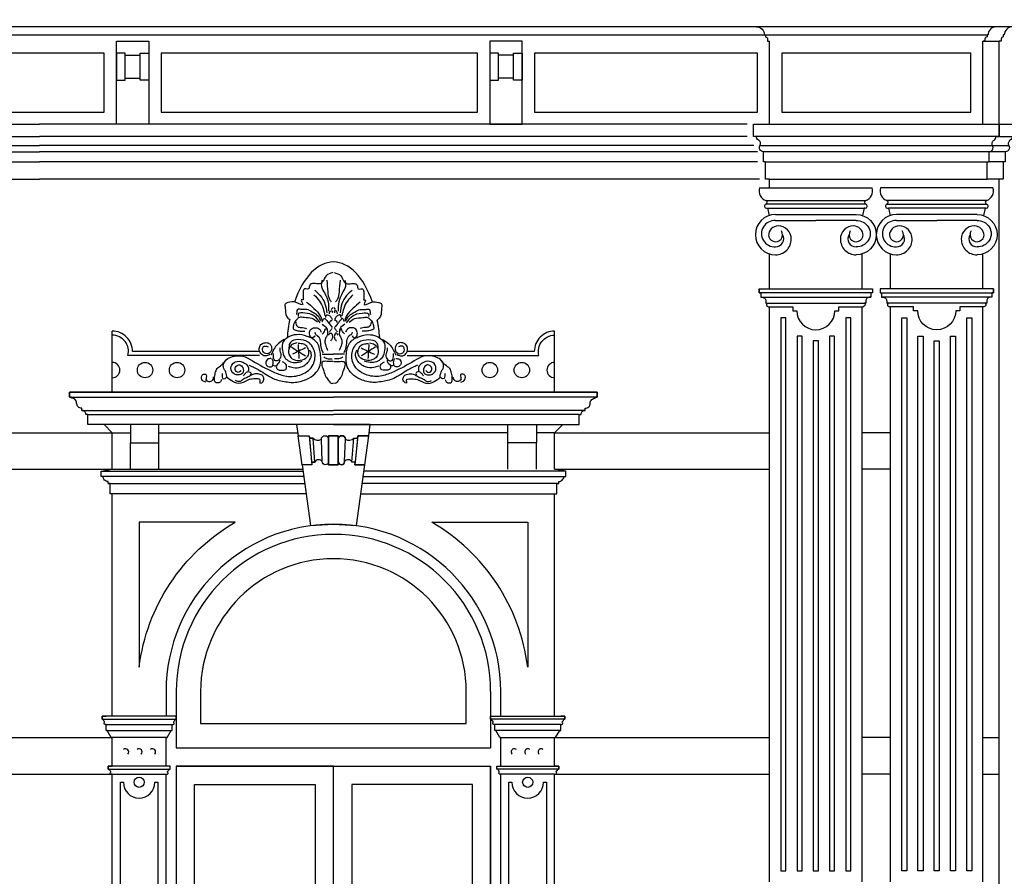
# Model space of a CAD drawing. Extents: x 0 to 286551, y -50 to 581131.
# Tile 119 of 207: x 158194 to 163039, y 557396 to 561610. Entities that reach past the tile are written whole.
import ezdxf

# ---------------------------------------------------------------- set-up
doc = ezdxf.new("R2010")
doc.units = 0
doc.header["$MEASUREMENT"] = 0
for name, color, linetype in [('0.09', 7, 'CONTINUOUS'), ('0.13', 5, 'CONTINUOUS'), ('0.18', 1, 'CONTINUOUS'), ('0.25', 2, 'CONTINUOUS')]:
    doc.layers.add(name, color=color, linetype=linetype)

msp = doc.modelspace()

# ---------------------------------------------------------------- linework, layer by layer
at = {"layer": '0.09'}
for points in [[(159374.5, 559958.2), (158726.6, 559958.2, 0.490314), (158649.1, 560058.2, 0.490314)], [(160100.8, 559958.2), (160748.7, 559958.2, -0.490314), (160826.1, 560058.2, -0.490314)]]:
    msp.add_lwpolyline(points, format="xyb", dxfattribs=at)
for centre in [(158810.7, 559886.3), (158968.1, 559886.3), (160507.1, 559886.3), (160664.5, 559886.3)]:
    msp.add_circle(centre, 37.9, dxfattribs=at)
for centre, start, end in [((158649.1, 559886.3), 270, 90), ((160826.1, 559886.3), 90, 270)]:
    msp.add_arc(centre, 37.9, start, end, dxfattribs=at)
for points, knots in [([(159734.6, 560366.1), (159722.1, 560362.6), (159696.4, 560355.5), (159690.9, 560323.9), (159670.7, 560307.8), (159652.4, 560312.5), (159634.4, 560313.4), (159616.7, 560306.5), (159621, 560281.7), (159604.1, 560285.3), (159591.3, 560287.1), (159586.9, 560266.3), (159589.6, 560251.1), (159588.1, 560238.7), (159590.6, 560229.3), (159571.2, 560236.3), (159601.9, 560194.2), (159544.6, 560226.5), (159523.8, 560222.1), (159495.7, 560211.9), (159503.8, 560183.1), (159498.6, 560154.1), (159516, 560139.8), (159522.3, 560134.7)], [0, 0, 0, 0, 36.059427, 73.904624, 83.500325, 110.371976, 123.807587, 139.280627, 159.312469, 172.74808, 180.425695, 195.038554, 221.899474, 229.574063, 235.329788, 243.007403, 264.88396, 298.404002, 338.710834, 354.184248, 373.370577, 414.071515, 437.12476, 437.12476, 437.12476, 437.12476]), ([(159740.6, 560366.1), (159753.1, 560362.6), (159778.8, 560355.5), (159784.4, 560323.9), (159804.6, 560307.8), (159822.9, 560312.5), (159840.8, 560313.4), (159858.6, 560306.5), (159854.2, 560281.7), (159871.2, 560285.3), (159883.9, 560287.1), (159888.3, 560266.3), (159885.7, 560251.1), (159887.1, 560238.7), (159884.6, 560229.3), (159904.1, 560236.3), (159873.4, 560194.2), (159930.7, 560226.5), (159951.5, 560222.1), (159979.5, 560211.9), (159971.6, 560182.9), (159975.6, 560154.3), (159959.6, 560137.8), (159953.6, 560131.6)], [0, 0, 0, 0, 36.059427, 73.904624, 83.500325, 110.371976, 123.807587, 139.280627, 159.312469, 172.74808, 180.425695, 195.038554, 221.899474, 229.574063, 235.329788, 243.007403, 264.88396, 298.404002, 338.710834, 354.184248, 373.370577, 414.071515, 439.05257, 439.05257, 439.05257, 439.05257]), ([(159681.7, 560328.5), (159679.7, 560321.2), (159674.3, 560301.3), (159689.3, 560272.4), (159708.8, 560240.1), (159714.4, 560206.8), (159713.9, 560184.3), (159713.8, 560177)], [0, 0, 0, 0, 22.157109, 60.320723, 90.750935, 136.564456, 158.384315, 158.384315, 158.384315, 158.384315]), ([(159704.8, 560328.5), (159706.6, 560309.5), (159709.4, 560278.4), (159712.4, 560240), (159723.3, 560226.1), (159726.6, 560221.9)], [0, 0, 0, 0, 57.98625, 94.74123, 110.410506, 110.410506, 110.410506, 110.410506]), ([(159770.4, 560328.5), (159768.7, 560309.5), (159765.8, 560278.4), (159762.9, 560240), (159751.9, 560226.1), (159748.6, 560221.9)], [0, 0, 0, 0, 57.98625, 94.74123, 110.410506, 110.410506, 110.410506, 110.410506]), ([(159793.6, 560328.5), (159795.5, 560321.2), (159800.9, 560301.3), (159786, 560272.4), (159766.4, 560240.1), (159760.8, 560206.8), (159761.3, 560184.3), (159761.5, 560177)], [0, 0, 0, 0, 22.157109, 60.320723, 90.750935, 136.564456, 158.384315, 158.384315, 158.384315, 158.384315]), ([(159641.9, 560256.6), (159651.5, 560246.8), (159670.4, 560227.3), (159688.1, 560191.3), (159693.3, 560166), (159695.8, 560153.9)], [0, 0, 0, 0, 40.939043, 81.122565, 118.168006, 118.168006, 118.168006, 118.168006]), ([(159645.7, 560279.7), (159655.1, 560271.1), (159675.8, 560252.2), (159698.9, 560213.9), (159702.8, 560183.3), (159704.8, 560168)], [0, 0, 0, 0, 38.125891, 84.14069, 129.954211, 129.954211, 129.954211, 129.954211]), ([(159829.5, 560279.7), (159820.1, 560271.1), (159799.4, 560252.2), (159776.4, 560213.9), (159772.4, 560183.3), (159770.4, 560168)], [0, 0, 0, 0, 38.125891, 84.14069, 129.954211, 129.954211, 129.954211, 129.954211]), ([(159833.4, 560256.6), (159823.8, 560246.8), (159804.8, 560227.3), (159787.2, 560191.3), (159781.9, 560166), (159779.4, 560153.9)], [0, 0, 0, 0, 40.939043, 81.122565, 118.168006, 118.168006, 118.168006, 118.168006]), ([(159605.9, 560220.7), (159618, 560210.6), (159642.1, 560190.5), (159671.1, 560162), (159679, 560139.6), (159681.7, 560132.1)], [0, 0, 0, 0, 47.344563, 94.686157, 118.284817, 118.284817, 118.284817, 118.284817]), ([(159869.3, 560220.7), (159857.3, 560210.6), (159833.1, 560190.5), (159804.2, 560162), (159796.2, 560139.6), (159793.6, 560132.1)], [0, 0, 0, 0, 47.344563, 94.686157, 118.284817, 118.284817, 118.284817, 118.284817]), ([(159677.8, 560127), (159672.6, 560136.8), (159662.1, 560156.4), (159633.6, 560170.6), (159607.1, 560188.8), (159583.5, 560181.9), (159559.1, 560189.8), (159557.1, 560171.4), (159556.3, 560163.1), (159555.9, 560159)], [0, 0, 0, 0, 32.39841, 64.801758, 94.665185, 121.629668, 139.605799, 153.006485, 165.905709, 165.905709, 165.905709, 165.905709]), ([(159672.7, 560118), (159663.2, 560131.9), (159644.4, 560159.7), (159606.3, 560165.4), (159561.9, 560171.8), (159564.2, 560154.9), (159564.8, 560150.1)], [0, 0, 0, 0, 47.341594, 94.079156, 126.409885, 139.245027, 139.245027, 139.245027, 139.245027]), ([(159699.7, 560144.9), (159700.2, 560150.8), (159700.9, 560158.4), (159713.1, 560157.6), (159724.1, 560150.9), (159729.2, 560141), (159731.8, 560135.9)], [0, 0, 0, 0, 13.824818, 17.676764, 33.764079, 50.501041, 50.501041, 50.501041, 50.501041]), ([(159717.6, 560162.9), (159718.1, 560167.9), (159718.8, 560176.2), (159734.4, 560179.4), (159732.6, 560171.8), (159731.8, 560168)], [0, 0, 0, 0, 13.824711, 22.904238, 31.888954, 31.888954, 31.888954, 31.888954]), ([(159757.6, 560162.9), (159757.2, 560167.9), (159756.4, 560176.2), (159740.9, 560179.4), (159742.6, 560171.8), (159743.5, 560168)], [0, 0, 0, 0, 13.824711, 22.904238, 31.888954, 31.888954, 31.888954, 31.888954]), ([(159775.6, 560144.9), (159775, 560150.8), (159774.3, 560158.4), (159762.1, 560157.6), (159751.1, 560150.9), (159746.1, 560141), (159743.5, 560135.9)], [0, 0, 0, 0, 13.824818, 17.676764, 33.764079, 50.501041, 50.501041, 50.501041, 50.501041]), ([(159797.4, 560127), (159802.6, 560136.8), (159813.1, 560156.4), (159841.7, 560170.6), (159868.2, 560188.8), (159891.8, 560181.9), (159916.2, 560189.8), (159918.2, 560171.4), (159919, 560163.1), (159919.4, 560159)], [0, 0, 0, 0, 32.39841, 64.801758, 94.665185, 121.629668, 139.605799, 153.006485, 165.905709, 165.905709, 165.905709, 165.905709]), ([(159802.5, 560118), (159812, 560131.9), (159830.8, 560159.7), (159868.9, 560165.4), (159913.3, 560171.8), (159911.1, 560154.9), (159910.4, 560150.1)], [0, 0, 0, 0, 47.341594, 94.079156, 126.409885, 139.245027, 139.245027, 139.245027, 139.245027]), ([(159659.9, 560121.8), (159651.2, 560129), (159632, 560145), (159599.1, 560143), (159571.5, 560148.4), (159553.8, 560134), (159542.5, 560116.9), (159539.6, 560100.8), (159538.3, 560087.1), (159555.1, 560080.3), (159573.8, 560077.6), (159589.1, 560078), (159596.9, 560078.2)], [0, 0, 0, 0, 32.403347, 72.537582, 95.65012, 111.321352, 137.313793, 155.691253, 160.825349, 176.496928, 198.66229, 221.774541, 221.774541, 221.774541, 221.774541]), ([(159552, 560121.8), (159553.6, 560112.9), (159556.5, 560097), (159582.9, 560096.6), (159597.3, 560093.1), (159605.9, 560091)], [0, 0, 0, 0, 23.59855, 41.982431, 69.431335, 69.431335, 69.431335, 69.431335]), ([(159681.7, 560112.8), (159691.1, 560106.5), (159706, 560096.6), (159707.9, 560079.4), (159708.7, 560073)], [0, 0, 0, 0, 31.784939, 50.162399, 50.162399, 50.162399, 50.162399]), ([(159683, 560123.1), (159687, 560132.9), (159692, 560145.2), (159705.2, 560129.3), (159716.4, 560115.9), (159727, 560102.2), (159731.8, 560096.1)], [0, 0, 0, 0, 21.054405, 26.500805, 54.771954, 77.627722, 77.627722, 77.627722, 77.627722]), ([(159717.6, 560118), (159719.8, 560123.9), (159722.7, 560131.7), (159730, 560131), (159731.8, 560130.8)], [0, 0, 0, 0, 15.669276, 20.805396, 20.805396, 20.805396, 20.805396]), ([(159792.3, 560123.1), (159788.3, 560132.9), (159783.3, 560145.2), (159770, 560129.3), (159758.8, 560115.9), (159748.2, 560102.2), (159743.5, 560096.1)], [0, 0, 0, 0, 21.054405, 26.500805, 54.771954, 77.627722, 77.627722, 77.627722, 77.627722]), ([(159757.6, 560118), (159755.4, 560123.9), (159752.6, 560131.7), (159745.3, 560131), (159743.5, 560130.8)], [0, 0, 0, 0, 15.669276, 20.805396, 20.805396, 20.805396, 20.805396]), ([(159793.6, 560112.8), (159784.1, 560106.5), (159769.2, 560096.6), (159767.3, 560079.4), (159766.6, 560073)], [0, 0, 0, 0, 31.784939, 50.162399, 50.162399, 50.162399, 50.162399]), ([(159815.4, 560121.8), (159824, 560129), (159843.3, 560145), (159876.2, 560143), (159903.7, 560148.4), (159921.4, 560134), (159932.8, 560116.9), (159935.7, 560100.8), (159937, 560087.1), (159920.2, 560080.3), (159901.5, 560077.6), (159886.1, 560078), (159878.3, 560078.2)], [0, 0, 0, 0, 32.403347, 72.537582, 95.65012, 111.321352, 137.313793, 155.691253, 160.825349, 176.496928, 198.66229, 221.774541, 221.774541, 221.774541, 221.774541]), ([(159923.2, 560121.8), (159921.6, 560112.9), (159918.7, 560097), (159892.3, 560096.6), (159877.9, 560093.1), (159869.3, 560091)], [0, 0, 0, 0, 23.59855, 41.982431, 69.431335, 69.431335, 69.431335, 69.431335]), ([(159323.6, 559910.4), (159340.2, 559902.8), (159380.9, 559884.1), (159434, 559842.4), (159492.5, 559830.2), (159545, 559822.9), (159605.8, 559835.4), (159675.6, 559883.7), (159677.3, 559963), (159662.3, 560027.8), (159608.8, 560055.2), (159559.3, 560064.2), (159513.7, 560052.1), (159481.7, 560021.3), (159486.4, 559981.8), (159494.6, 559939.3), (159542.3, 559917.5), (159572.1, 559926.5), (159584.3, 559930.2)], [0, 0, 0, 0, 54.631718, 134.441696, 198.222036, 230.987026, 292.59813, 382.717753, 456.442435, 516.767863, 570.043507, 624.181093, 665.415236, 709.080597, 741.646627, 779.532665, 834.164383, 872.045697, 872.045697, 872.045697, 872.045697]), ([(159645.7, 560055.1), (159643.7, 560051.4), (159640, 560044.8), (159623.9, 560045), (159618.4, 560064.1), (159622.2, 560085.4), (159645.1, 560098.8), (159669.1, 560090.8), (159675.3, 560078.2), (159677.8, 560073)], [0, 0, 0, 0, 11.835519, 20.823584, 40.915474, 59.292994, 84.615383, 108.976935, 125.713742, 125.713742, 125.713742, 125.713742]), ([(159645.7, 560073), (159646.7, 560068.1), (159648.4, 560059.5), (159667.4, 560053.7), (159674.5, 560025), (159674.6, 559995.9), (159683.4, 559977.6), (159686.8, 559970.4)], [0, 0, 0, 0, 13.824711, 24.175916, 54.03193, 90.335565, 113.934115, 113.934115, 113.934115, 113.934115]), ([(159683, 560064.1), (159687.8, 560069.1), (159694.8, 560076.3), (159701.5, 560101.6), (159713.8, 560062.4), (159700.1, 560047.4), (159693.8, 560026.8), (159699.4, 560005.2), (159705.5, 559990.8), (159708.7, 559983.2)], [0, 0, 0, 0, 22.085444, 31.861057, 60.2741, 79.825148, 98.514002, 120.671253, 145.46136, 145.46136, 145.46136, 145.46136]), ([(159713.8, 560058.9), (159718.4, 560064.2), (159725.7, 560072.7), (159734.1, 560056.9), (159733.6, 560042), (159726.3, 560032.6), (159722.8, 560028.1)], [0, 0, 0, 0, 15.671579, 24.928406, 42.897645, 59.634606, 59.634606, 59.634606, 59.634606]), ([(159717.6, 560073), (159720.4, 560077.5), (159724.4, 560084.1), (159730, 560089.3), (159731.8, 560091)], [0, 0, 0, 0, 15.669276, 22.931415, 22.931415, 22.931415, 22.931415]), ([(159761.5, 560058.9), (159756.9, 560064.2), (159749.5, 560072.7), (159741.1, 560056.9), (159741.6, 560042), (159748.9, 560032.6), (159752.5, 560028.1)], [0, 0, 0, 0, 15.671579, 24.928406, 42.897645, 59.634606, 59.634606, 59.634606, 59.634606]), ([(159757.6, 560073), (159754.8, 560077.5), (159750.8, 560084.1), (159745.2, 560089.3), (159743.5, 560091)], [0, 0, 0, 0, 15.669276, 22.931415, 22.931415, 22.931415, 22.931415]), ([(159792.3, 560064.1), (159787.5, 560069.1), (159780.5, 560076.3), (159773.8, 560101.6), (159761.4, 560062.4), (159775.1, 560047.4), (159781.4, 560026.8), (159775.8, 560005.2), (159769.8, 559990.8), (159766.6, 559983.2)], [0, 0, 0, 0, 22.085444, 31.861057, 60.2741, 79.825148, 98.514002, 120.671253, 145.46136, 145.46136, 145.46136, 145.46136]), ([(159829.5, 560073), (159828.5, 560068.1), (159826.8, 560059.5), (159807.8, 560053.7), (159800.7, 560025), (159800.6, 559995.9), (159791.9, 559977.6), (159788.4, 559970.4)], [0, 0, 0, 0, 13.824711, 24.175916, 54.03193, 90.335565, 113.934115, 113.934115, 113.934115, 113.934115]), ([(159829.5, 560055.1), (159831.6, 560051.4), (159835.3, 560044.8), (159851.3, 560045), (159856.8, 560064.1), (159853.1, 560085.4), (159830.2, 560098.8), (159806.1, 560090.8), (159799.9, 560078.2), (159797.4, 560073)], [0, 0, 0, 0, 11.835519, 20.823584, 40.915474, 59.292994, 84.615383, 108.976935, 125.713742, 125.713742, 125.713742, 125.713742]), ([(160151.6, 559910.4), (160135.1, 559902.8), (160094.3, 559884.1), (160041.2, 559842.4), (159982.7, 559830.2), (159930.3, 559822.9), (159869.4, 559835.4), (159799.6, 559883.7), (159797.9, 559963), (159812.9, 560027.8), (159866.5, 560055.2), (159915.9, 560064.2), (159961.5, 560052.1), (159993.5, 560021.3), (159988.9, 559981.8), (159980.6, 559939.3), (159932.9, 559917.5), (159903.2, 559926.5), (159891, 559930.2)], [0, 0, 0, 0, 54.631718, 134.441696, 198.222036, 230.987026, 292.59813, 382.717753, 456.442435, 516.767863, 570.043507, 624.181093, 665.415236, 709.080597, 741.646627, 779.532665, 834.164383, 872.045697, 872.045697, 872.045697, 872.045697]), ([(159189.8, 559869.7), (159189.8, 559866), (159189.7, 559858.1), (159190.4, 559842.9), (159207.1, 559843.7), (159215.8, 559856.7), (159208.9, 559869.2), (159207.1, 559882.8), (159194, 559895.7), (159196, 559922.4), (159217.1, 559946.4), (159252.1, 559956.5), (159296.6, 559958.3), (159357.6, 559919.8), (159423.7, 559884.1), (159501.4, 559852.7), (159573.8, 559854.8), (159639.7, 559897.5), (159654.5, 559970.4), (159620.8, 560030.2), (159568.9, 560038.6), (159527.5, 560032.4), (159518.3, 560007.4), (159518.9, 559996.1), (159519.1, 559991.8)], [0, 0, 0, 0, 11.630683, 24.892103, 36.527285, 50.726133, 63.987553, 76.130656, 91.297074, 115.721548, 147.15093, 181.743463, 222.466745, 276.588468, 391.083915, 451.427903, 524.812861, 600.6821, 667.059594, 729.69958, 781.065267, 818.96335, 840.347362, 853.141152, 853.141152, 853.141152, 853.141152]), ([(159424.9, 559962.8), (159417.2, 559959), (159401.8, 559951.5), (159377.6, 559966.1), (159369.6, 559990.2), (159378, 560013), (159397.2, 560020.8), (159416.9, 560022.7), (159432.9, 560007), (159435.9, 559986.9), (159424.7, 559966), (159394.9, 559964.5), (159385.1, 559989.3), (159395.1, 560005.5), (159408.1, 560004.3), (159414.1, 560001.3), (159416.7, 560000)], [0, 0, 0, 0, 24.294485, 48.250506, 73.997236, 95.381357, 113.591873, 133.371654, 150.665849, 175.338488, 188.903497, 218.014841, 240.478661, 254.677509, 266.312691, 275.173194, 275.173194, 275.173194, 275.173194]), ([(159494.7, 560036), (159485, 560029.9), (159467.9, 560019.1), (159446.6, 559995.6), (159438.2, 559974.1), (159431.1, 559962), (159429.5, 559959.3)], [0, 0, 0, 0, 34.21591, 60.589111, 93.364769, 102.742658, 102.742658, 102.742658, 102.742658]), ([(159559.8, 560019.8), (159551.2, 560018.4), (159533.5, 560015.7), (159514.1, 559989.9), (159517.5, 559953), (159547.6, 559932.4), (159580.1, 559933.9), (159608.3, 559944.5), (159619, 559970.8), (159614.5, 559993.7), (159599.1, 560014.9), (159578.1, 560016.4), (159567.2, 560016.3), (159564.5, 560016.3)], [0, 0, 0, 0, 25.411084, 51.937047, 88.160776, 123.99939, 148.433186, 184.854475, 206.238416, 227.462763, 253.080897, 277.953929, 286.098528, 286.098528, 286.098528, 286.098528]), ([(160285.4, 559869.7), (160285.5, 559866), (160285.5, 559858.1), (160284.8, 559842.9), (160268.1, 559843.7), (160259.4, 559856.7), (160266.3, 559869.2), (160268.1, 559882.8), (160281.3, 559895.7), (160279.3, 559922.4), (160258.2, 559946.4), (160223.1, 559956.5), (160178.7, 559958.3), (160117.7, 559919.8), (160051.5, 559884.1), (159973.9, 559852.7), (159901.5, 559854.8), (159835.6, 559897.5), (159820.7, 559970.4), (159854.5, 560030.2), (159906.3, 560038.6), (159947.8, 560032.4), (159957, 560007.4), (159956.4, 559996.1), (159956.1, 559991.8)], [0, 0, 0, 0, 11.630683, 24.892103, 36.527285, 50.726133, 63.987553, 76.130656, 91.297074, 115.721548, 147.15093, 181.743463, 222.466745, 276.588468, 391.083915, 451.427903, 524.812861, 600.6821, 667.059594, 729.69958, 781.065267, 818.96335, 840.347362, 853.141152, 853.141152, 853.141152, 853.141152]), ([(159915.4, 560019.8), (159924, 560018.4), (159941.7, 560015.7), (159961.1, 559989.9), (159957.7, 559953), (159927.6, 559932.4), (159895.2, 559933.9), (159866.9, 559944.5), (159856.3, 559970.8), (159860.7, 559993.7), (159876.2, 560014.9), (159897.1, 560016.4), (159908.1, 560016.3), (159910.8, 560016.3)], [0, 0, 0, 0, 25.411084, 51.937047, 88.160776, 123.99939, 148.433186, 184.854475, 206.238416, 227.462763, 253.080897, 277.953929, 286.098528, 286.098528, 286.098528, 286.098528]), ([(159980.6, 560036), (159990.2, 560029.9), (160007.3, 560019.1), (160028.7, 559995.6), (160037, 559974.1), (160044.1, 559962), (160045.7, 559959.3)], [0, 0, 0, 0, 34.21591, 60.589111, 93.364769, 102.742658, 102.742658, 102.742658, 102.742658]), ([(160050.4, 559962.8), (160058.1, 559959), (160073.4, 559951.5), (160097.7, 559966.1), (160105.6, 559990.2), (160097.2, 560013), (160078.1, 560020.8), (160058.4, 560022.7), (160042.3, 560007), (160039.3, 559986.9), (160050.6, 559966), (160080.3, 559964.5), (160090.1, 559989.3), (160080.1, 560005.5), (160067.2, 560004.3), (160061.1, 560001.3), (160058.5, 560000)], [0, 0, 0, 0, 24.294485, 48.250506, 73.997236, 95.381357, 113.591873, 133.371654, 150.665849, 175.338488, 188.903497, 218.014841, 240.478661, 254.677509, 266.312691, 275.173194, 275.173194, 275.173194, 275.173194]), ([(159473.7, 559995.3), (159473.2, 559990.2), (159472.1, 559980.4), (159481.4, 559964.6), (159478.7, 559945.5), (159467, 559934), (159454.2, 559928.7), (159444.1, 559938.7), (159441.7, 559952.1), (159442.1, 559962), (159442.3, 559967.4)], [0, 0, 0, 0, 15.119811, 28.733808, 53.406406, 64.92266, 78.18835, 88.913705, 102.175125, 118.458043, 118.458043, 118.458043, 118.458043]), ([(159514.5, 559905.8), (159522.5, 559903), (159543.5, 559895.7), (159584.8, 559899.3), (159620.1, 559926.5), (159632.9, 559963), (159624.4, 559978.4), (159621.5, 559983.7)], [0, 0, 0, 0, 25.411084, 66.283581, 118.427063, 151.996108, 169.712488, 169.712488, 169.712488, 169.712488]), ([(159960.8, 559905.8), (159952.7, 559903), (159931.8, 559895.7), (159890.4, 559899.3), (159855.2, 559926.5), (159842.4, 559963), (159850.8, 559978.4), (159853.7, 559983.7)], [0, 0, 0, 0, 25.411084, 66.283581, 118.427063, 151.996108, 169.712488, 169.712488, 169.712488, 169.712488]), ([(160001.5, 559995.3), (160002.1, 559990.2), (160003.1, 559980.4), (159993.8, 559964.6), (159996.6, 559945.5), (160008.2, 559934), (160021, 559928.7), (160031.1, 559938.7), (160033.5, 559952.1), (160033.1, 559962), (160032.9, 559967.4)], [0, 0, 0, 0, 15.119811, 28.733808, 53.406406, 64.92266, 78.18835, 88.913705, 102.175125, 118.458043, 118.458043, 118.458043, 118.458043]), ([(159187.3, 559839.4), (159185.5, 559834.6), (159180.9, 559822.1), (159153, 559821.3), (159152.1, 559848.3), (159155.4, 559869.5), (159163.7, 559896.9), (159189.1, 559909.7), (159199.9, 559925.3), (159205.3, 559933.1)], [0, 0, 0, 0, 14.969812, 38.082062, 55.206735, 83.705528, 107.304078, 135.577229, 163.848195, 163.848195, 163.848195, 163.848195]), ([(159282.4, 559884.4), (159279.7, 559880.5), (159272.9, 559870.5), (159249.5, 559883), (159255.4, 559908.5), (159278.6, 559914.8), (159295.2, 559897.6), (159297, 559868.7), (159264.7, 559858.3), (159232.1, 559874.1), (159232.1, 559914.7), (159266, 559934.9), (159297.3, 559924.2), (159322, 559904.8), (159319.5, 559888.2), (159318.3, 559880.5)], [0, 0, 0, 0, 12.708676, 32.805104, 54.962354, 73.657226, 92.742341, 119.696296, 143.301362, 179.479579, 211.567437, 243.970892, 281.029101, 306.446317, 328.266176, 328.266176, 328.266176, 328.266176]), ([(159429.5, 559943), (159423.6, 559942.8), (159409.8, 559942.2), (159400.1, 559916.9), (159417.8, 559899.6), (159439.8, 559902.6), (159441.1, 559918.2), (159442.5, 559931.4), (159437.2, 559938.9), (159434.2, 559943)], [0, 0, 0, 0, 16.65869, 39.122615, 62.154782, 78.813473, 92.074892, 103.705576, 118.280135, 118.280135, 118.280135, 118.280135]), ([(159441.2, 559910.4), (159443.8, 559909), (159448.9, 559906.1), (159454.7, 559906.7), (159457.4, 559906.9)], [0, 0, 0, 0, 8.860502, 17.005388, 17.005388, 17.005388, 17.005388]), ([(159473.7, 559934.8), (159472.2, 559928.9), (159469.7, 559919), (159455.7, 559910.7), (159455.8, 559893.2), (159469.4, 559884.5), (159484.5, 559887), (159502.3, 559884.1), (159507, 559899), (159508.3, 559910.4), (159498.3, 559920.1), (159490.9, 559924.3), (159486.5, 559926.7)], [0, 0, 0, 0, 17.71638, 29.23243, 45.515348, 59.716137, 71.351319, 92.583501, 101.441602, 114.235392, 124.960206, 140.128906, 140.128906, 140.128906, 140.128906]), ([(159735.6, 559929.3), (159726, 559929.1), (159709.6, 559928.9), (159677.1, 559930.4), (159682.3, 559900.4), (159692.2, 559879.9), (159696.3, 559853.3), (159713.8, 559838.2), (159722.5, 559819.9), (159732.4, 559821.1), (159735.6, 559821.5)], [0, 0, 0, 0, 30.81643, 52.981825, 76.08516, 99.225182, 127.638226, 150.493994, 169.578245, 178.566311, 178.566311, 178.566311, 178.566311]), ([(159690.7, 559951.1), (159695.3, 559948.1), (159707.5, 559940.1), (159722.4, 559941.3), (159731.8, 559942.1)], [0, 0, 0, 0, 16.087222, 43.082235, 43.082235, 43.082235, 43.082235]), ([(159739.6, 559929.3), (159749.2, 559929.1), (159765.7, 559928.9), (159798.1, 559930.4), (159792.9, 559900.4), (159783.1, 559879.9), (159778.9, 559853.3), (159761.4, 559838.2), (159752.7, 559819.9), (159742.8, 559821.1), (159739.6, 559821.5)], [0, 0, 0, 0, 30.81643, 52.981825, 76.08516, 99.225182, 127.638226, 150.493994, 169.578245, 178.566311, 178.566311, 178.566311, 178.566311]), ([(159784.6, 559951.1), (159780, 559948.1), (159767.7, 559940.1), (159752.8, 559941.3), (159743.5, 559942.1)], [0, 0, 0, 0, 16.087222, 43.082235, 43.082235, 43.082235, 43.082235]), ([(160001.5, 559934.8), (160003, 559928.9), (160005.6, 559919), (160019.6, 559910.7), (160019.4, 559893.2), (160005.8, 559884.5), (159990.7, 559887), (159973, 559884.1), (159968.2, 559899), (159966.9, 559910.4), (159976.9, 559920.1), (159984.4, 559924.3), (159988.7, 559926.7)], [0, 0, 0, 0, 17.71638, 29.23243, 45.515348, 59.716137, 71.351319, 92.583501, 101.441602, 114.235392, 124.960206, 140.128906, 140.128906, 140.128906, 140.128906]), ([(160034.1, 559910.4), (160031.4, 559909), (160026.3, 559906.1), (160020.6, 559906.7), (160017.8, 559906.9)], [0, 0, 0, 0, 8.860502, 17.005388, 17.005388, 17.005388, 17.005388]), ([(160045.7, 559943), (160051.6, 559942.8), (160065.5, 559942.2), (160075.1, 559916.9), (160057.4, 559899.6), (160035.4, 559902.6), (160034.2, 559918.2), (160032.7, 559931.4), (160038.1, 559938.9), (160041.1, 559943)], [0, 0, 0, 0, 16.65869, 39.122615, 62.154782, 78.813473, 92.074892, 103.705576, 118.280135, 118.280135, 118.280135, 118.280135]), ([(160192.9, 559884.4), (160195.5, 559880.5), (160202.3, 559870.5), (160225.7, 559883), (160219.8, 559908.5), (160196.7, 559914.8), (160180, 559897.6), (160178.3, 559868.7), (160210.6, 559858.3), (160243.2, 559874.1), (160243.2, 559914.7), (160209.3, 559934.9), (160177.9, 559924.2), (160153.3, 559904.8), (160155.8, 559888.2), (160156.9, 559880.5)], [0, 0, 0, 0, 12.708676, 32.805104, 54.962354, 73.657226, 92.742341, 119.696296, 143.301362, 179.479579, 211.567437, 243.970892, 281.029101, 306.446317, 328.266176, 328.266176, 328.266176, 328.266176]), ([(160287.9, 559839.4), (160289.7, 559834.6), (160294.3, 559822.1), (160322.2, 559821.3), (160323.1, 559848.3), (160319.8, 559869.5), (160311.6, 559896.9), (160286.1, 559909.7), (160275.3, 559925.3), (160269.9, 559933.1)], [0, 0, 0, 0, 14.969812, 38.082062, 55.206735, 83.705528, 107.304078, 135.577229, 163.848195, 163.848195, 163.848195, 163.848195]), ([(159111.6, 559826.6), (159104.8, 559828.6), (159090.6, 559832.8), (159085, 559856.9), (159100.1, 559868.8), (159114.8, 559863.1), (159111.6, 559850.9), (159110.2, 559841.1), (159113.9, 559837.2), (159115.4, 559835.6)], [0, 0, 0, 0, 20.096598, 42.253849, 57.925192, 67.703626, 80.538769, 89.523485, 95.94193, 95.94193, 95.94193, 95.94193]), ([(159381.2, 559821.5), (159386.5, 559825.2), (159398.5, 559833.6), (159393.7, 559859.9), (159370, 559868), (159346.8, 559869.4), (159327.4, 559857.1), (159309.5, 559848.1), (159292, 559841.7), (159277.2, 559825.9), (159263.6, 559831.1), (159255.4, 559834.3)], [0, 0, 0, 0, 18.155279, 41.577572, 61.673999, 88.638483, 108.734911, 128.831596, 148.927937, 164.599516, 188.030338, 188.030338, 188.030338, 188.030338]), ([(159295.2, 559857.4), (159298, 559861.7), (159303.8, 559870.6), (159316.4, 559883.7), (159337, 559872.4), (159329.8, 559865.1), (159327.3, 559862.5)], [0, 0, 0, 0, 15.669276, 32.408981, 49.148686, 58.405192, 58.405192, 58.405192, 58.405192]), ([(160094, 559821.5), (160088.8, 559825.2), (160076.8, 559833.6), (160081.5, 559859.9), (160105.2, 559868), (160128.5, 559869.4), (160147.9, 559857.1), (160165.8, 559848.1), (160183.2, 559841.7), (160198.1, 559825.9), (160211.7, 559831.1), (160219.9, 559834.3)], [0, 0, 0, 0, 18.155279, 41.577572, 61.673999, 88.638483, 108.734911, 128.831596, 148.927937, 164.599516, 188.030338, 188.030338, 188.030338, 188.030338]), ([(160180, 559857.4), (160177.3, 559861.7), (160171.5, 559870.6), (160158.8, 559883.7), (160138.3, 559872.4), (160145.4, 559865.1), (160147.9, 559862.5)], [0, 0, 0, 0, 15.669276, 32.408981, 49.148686, 58.405192, 58.405192, 58.405192, 58.405192]), ([(160363.7, 559826.6), (160370.4, 559828.6), (160384.6, 559832.8), (160390.2, 559856.9), (160375.2, 559868.8), (160360.4, 559863.1), (160363.7, 559850.9), (160365.1, 559841.1), (160361.4, 559837.2), (160359.8, 559835.6)], [0, 0, 0, 0, 20.096598, 42.253849, 57.925192, 67.703626, 80.538769, 89.523485, 95.94193, 95.94193, 95.94193, 95.94193]), ([(159107.7, 559839.4), (159112.8, 559835.3), (159125, 559825.4), (159149.4, 559837), (159147.9, 559849.2), (159147.5, 559852.3)], [0, 0, 0, 0, 18.956692, 45.394076, 54.378598, 54.378598, 54.378598, 54.378598]), ([(159376.1, 559821.5), (159377.5, 559828.6), (159380.6, 559844.5), (159349.1, 559843), (159319.1, 559842.4), (159284.9, 559814), (159241.4, 559828.4), (159220.6, 559844.5), (159210.5, 559852.3)], [0, 0, 0, 0, 17.969239, 40.134634, 71.190706, 116.036801, 156.842677, 195.657043, 195.657043, 195.657043, 195.657043]), ([(160099.2, 559821.5), (160097.8, 559828.6), (160094.6, 559844.5), (160126.2, 559843), (160156.2, 559842.4), (160190.4, 559814), (160233.8, 559828.4), (160254.6, 559844.5), (160264.8, 559852.3)], [0, 0, 0, 0, 17.969239, 40.134634, 71.190706, 116.036801, 156.842677, 195.657043, 195.657043, 195.657043, 195.657043]), ([(160367.5, 559839.4), (160362.4, 559835.3), (160350.2, 559825.4), (160325.9, 559837), (160327.3, 559849.2), (160327.7, 559852.3)], [0, 0, 0, 0, 18.956692, 45.394076, 54.378598, 54.378598, 54.378598, 54.378598])]:
    msp.add_open_spline(points, degree=3, knots=knots, dxfattribs=at)
for points in [[(159726.6, 560184.7), (159729.6, 560187.7), (159732.6, 560190.7), (159735.6, 560193.7)], [(159748.6, 560184.7), (159745.6, 560187.7), (159742.6, 560190.7), (159739.6, 560193.7)], [(159563.3, 560011.6), (159564.9, 559988.7), (159566.4, 559965.9), (159568, 559943)], [(159911.9, 560011.6), (159910.4, 559988.7), (159908.8, 559965.9), (159907.3, 559943)], [(159530.8, 560000), (159554, 559985.2), (159577.3, 559970.5), (159600.6, 559955.8)], [(159600.6, 559995.3), (159578.8, 559984.9), (159557.1, 559974.4), (159535.4, 559963.9)], [(159683, 559965.2), (159701.2, 559965.2), (159719.4, 559965.2), (159737.6, 559965.2)], [(159792.3, 559965.2), (159774.1, 559965.2), (159755.8, 559965.2), (159737.6, 559965.2)], [(159944.5, 560000), (159921.2, 559985.2), (159898, 559970.5), (159874.7, 559955.8)], [(159874.7, 559995.3), (159896.4, 559984.9), (159918.1, 559974.4), (159939.8, 559963.9)]]:
    msp.add_open_spline(points, degree=3, dxfattribs=at)
at = {"layer": '0.13'}
for points in [[(154713.6, 561535.2), (161863.6, 561535.2)], [(161863.6, 561535.2), (162953.6, 561535.2)], [(154770.9, 560990.8), (158291.9, 560990.8)], [(161806.4, 560990.8), (158291.9, 560990.8)], [(161836.4, 560990.8), (162980.9, 560990.8)], [(162980.9, 560990.8), (163060.9, 560990.8)], [(154753.6, 560960.7), (158291.9, 560960.7)], [(161823.6, 560960.7), (158291.9, 560960.7)], [(154753.6, 560910.7), (158291.9, 560910.7)], [(161823.6, 560910.7), (158291.9, 560910.7)], [(161864.6, 560721.1), (162357.6, 560721.1)], [(162357, 560702), (161865.3, 560702)], [(162952.6, 560721.1), (162459.6, 560721.1)], [(162460.3, 560702), (162952, 560702)], [(161873.6, 560682.6), (162348.7, 560682.6)], [(162943.7, 560682.6), (162468.6, 560682.6)], [(161912.8, 560621.6), (162111.1, 560621.6)], [(162309.5, 560621.6), (162111.1, 560621.6)], [(162507.8, 560621.6), (162706.1, 560621.6)], [(162904.5, 560621.6), (162706.1, 560621.6)], [(161840.1, 560245.7), (162382.1, 560245.7)], [(161865.1, 560215.7), (162357.1, 560215.7)], [(162977.1, 560245.7), (162435.1, 560245.7)], [(162952.1, 560215.7), (162460.1, 560215.7)], [(162224.9, 560198.2), (162343.6, 560198.2)], [(162592.4, 560198.2), (162473.6, 560198.2)], [(158499.1, 559688.2), (159737.6, 559688.2)], [(158529.1, 559668.2), (159737.6, 559668.2)], [(160976.1, 559688.2), (159737.6, 559688.2)], [(160946.1, 559668.2), (159737.6, 559668.2)], [(157889.1, 559578.2), (158649.1, 559578.2)], [(160826.1, 559578.2), (161883.6, 559578.2)], [(162478.6, 559578.2), (162338.6, 559578.2)], [(157889.1, 559398.2), (158649.1, 559398.2)], [(158649.1, 559398.2), (159586.7, 559398.2)], [(160826.1, 559398.2), (161883.6, 559398.2)], [(162478.6, 559398.2), (162338.6, 559398.2)], [(158629.1, 559328.2), (159596.3, 559328.2)], [(160846.1, 559328.2), (159878.9, 559328.2)], [(158619.1, 558143.2), (158944.1, 558143.2)], [(160856.1, 558143.2), (160531.1, 558143.2)], [(157889.1, 558078.2), (158649.1, 558078.2)], [(158619.1, 558113.2), (158944.1, 558113.2)], [(158919.1, 558078.2), (158644.1, 558078.2)], [(160856.1, 558113.2), (160531.1, 558113.2)], [(160556.1, 558078.2), (160831.1, 558078.2)], [(160826.1, 558078.2), (161883.6, 558078.2)], [(162478.6, 558078.2), (162338.6, 558078.2)], [(162933.6, 558078.2), (163013.6, 558078.2)], [(157889.1, 557898.2), (158649.1, 557898.2)], [(158649.1, 557898.2), (158914.1, 557898.2)], [(160826.1, 557898.2), (160561.1, 557898.2)], [(160826.1, 557898.2), (161883.6, 557898.2)], [(162478.6, 557898.2), (162338.6, 557898.2)], [(162933.6, 557898.2), (163013.6, 557898.2)]]:
    msp.add_lwpolyline(points, dxfattribs=at)
for points in [[(158609.6, 561155.6), (158609.6, 561445.2), (157800.6, 561445.2), (157800.6, 561155.6)], [(160446.6, 561155.6), (160446.6, 561445.2), (158889.6, 561445.2), (158889.6, 561155.6)], [(161823.6, 561155.6), (161823.6, 561445.2), (160726.6, 561445.2), (160726.6, 561155.6)], [(162873.6, 561155.6), (162873.6, 561445.2), (161943.6, 561445.2), (161943.6, 561155.6)], [(161963.6, 557423.2), (161963.6, 560143.2), (161938.6, 560143.2), (161938.6, 557423.2)], [(162283.6, 557423.2), (162283.6, 560143.2), (162258.6, 560143.2), (162258.6, 557423.2)], [(162533.6, 557423.2), (162533.6, 560143.2), (162558.6, 560143.2), (162558.6, 557423.2)], [(162853.6, 557423.2), (162853.6, 560143.2), (162878.6, 560143.2), (162878.6, 557423.2)], [(162043.6, 557423.2), (162043.6, 560052.8), (162018.6, 560052.8), (162018.6, 557423.2)], [(162123.6, 557423.2), (162123.6, 560029.5), (162098.6, 560029.5), (162098.6, 557423.2)], [(162203.6, 557423.2), (162203.6, 560052.8), (162178.6, 560052.8), (162178.6, 557423.2)], [(162613.6, 557423.2), (162613.6, 560052.8), (162638.6, 560052.8), (162638.6, 557423.2)], [(162693.6, 557423.2), (162693.6, 560029.5), (162718.6, 560029.5), (162718.6, 557423.2)], [(162773.6, 557423.2), (162773.6, 560052.8), (162798.6, 560052.8), (162798.6, 557423.2)], [(159646.7, 559432.7), (159637.2, 559551.6), (159619.3, 559551.6), (159630.5, 559432.7)]]:
    msp.add_lwpolyline(points, close=True, dxfattribs=at)
for points in [[(161912.8, 560621.6, 1.07873), (161912.8, 560493.2, 1)], [(162309.5, 560621.6, -1.07873), (162309.5, 560493.2, -1)], [(162507.8, 560621.6, 1.07873), (162507.8, 560493.2, 1)], [(162904.5, 560621.6, -1.07873), (162904.5, 560493.2, -1)], [(161878.6, 560198.2), (161997.4, 560198.2), (161997.4, 560178.2), (162017.4, 560178.2, 1), (162204.9, 560178.2), (162224.9, 560178.2), (162224.9, 560198.2)], [(162938.6, 560198.2), (162819.9, 560198.2), (162819.9, 560178.2), (162799.9, 560178.2, -1), (162612.4, 560178.2), (162592.4, 560178.2), (162592.4, 560198.2)]]:
    msp.add_lwpolyline(points, format="xyb", dxfattribs=at)
for points in [[(158874.1, 557858.2), (158874.1, 556398.2), (158859.1, 556398.2, 1), (158704.1, 556398.2), (158689.1, 556398.2), (158689.1, 557858.2), (158704.1, 557858.2, 1), (158859.1, 557858.2)], [(160786.1, 557858.2), (160786.1, 556398.2), (160771.1, 556398.2, 1), (160616.1, 556398.2), (160601.1, 556398.2), (160601.1, 557858.2), (160616.1, 557858.2, 1), (160771.1, 557858.2)]]:
    msp.add_lwpolyline(points, format="xyb", close=True, dxfattribs=at)
for centre in [(158781.6, 557858.2), (160693.6, 557858.2)]:
    msp.add_circle(centre, 25, dxfattribs=at)
for centre, start, end in [((161914.5, 560531.9), 267.4446, 31.9689), ((162307.8, 560531.9), 148.0311, 272.5554), ((162509.5, 560531.9), 267.4446, 31.9689), ((162902.8, 560531.9), 148.0311, 272.5554)]:
    msp.add_arc(centre, 38.7, start, end, dxfattribs=at)
at = {"layer": '0.18'}
for points in [[(161818.6, 561575.2, -0.414214), (161858.6, 561535.2), (161863.6, 561535.2), (161863.6, 561525.2, -0.414214), (161873.6, 561515.2), (161873.6, 561505.2), (161883.6, 561505.2), (161883.6, 561505.2), (161883.6, 561505.2), (161883.6, 561505.2), (161883.6, 561505.2)], [(162998.6, 561575.2, 0.414214), (162958.6, 561535.2), (162953.6, 561535.2), (162953.6, 561525.2, 0.414214), (162943.6, 561515.2), (162943.6, 561505.2), (162933.6, 561505.2), (162933.6, 561505.2), (162933.6, 561505.2), (162933.6, 561505.2), (162933.6, 561505.2)], [(163078.6, 561575.2, 0.414214), (163038.6, 561535.2), (163033.6, 561535.2), (163033.6, 561525.2, 0.414214), (163023.6, 561515.2), (163023.6, 561505.2), (163013.6, 561505.2), (163013.6, 561505.2), (163013.6, 561505.2), (163013.6, 561505.2), (163013.6, 561505.2)], [(161883.6, 560825.7), (161863.6, 560825.7), (161863.6, 560910.7), (161853.6, 560910.7), (161853.6, 560960.7, -0.579531), (161836.4, 560990.8, 0.417236), (161829, 561018.2, -0.268963), (161819, 561035.6), (161804, 561035.6), (161804, 561095.6), (161804, 561095.6)], [(162933.6, 560825.7), (162953.6, 560825.7), (162953.6, 560910.7), (162963.6, 560910.7), (162963.6, 560960.7, 0.579531), (162980.9, 560990.8, -0.417236), (162988.2, 561018.2, 0.268963), (162998.3, 561035.6), (163013.3, 561035.6), (163013.3, 561095.6), (163013.3, 561095.6)], [(162933.6, 560825.7), (162953.6, 560825.7), (162953.6, 560910.7), (162963.6, 560910.7), (162963.6, 560960.7, 0.579531), (162980.9, 560990.8, -0.417236), (162988.2, 561018.2, 0.268963), (162998.3, 561035.6), (163013.3, 561035.6), (163013.3, 561095.6), (163013.3, 561095.6)], [(163013.3, 561095.6), (163093.3, 561095.6), (163093.3, 561095.6), (163093.3, 561035.6), (163078.3, 561035.6, -0.268963), (163068.2, 561018.2, 0.417236), (163060.9, 560990.8, -0.579531), (163043.6, 560960.7), (163043.6, 560910.7), (163033.6, 560910.7), (163033.6, 560825.7), (162953.6, 560825.7)], [(161832, 560285.7), (161832, 560265.7), (161840.1, 560265.7), (161840.1, 560245.7), (161845.1, 560245.7, -0.414214), (161865.1, 560225.7), (161865.1, 560215.7), (161872, 560215.7, 0.69108), (161878.6, 560198.2)], [(162390.2, 560285.7), (162390.2, 560265.7), (162382.1, 560265.7), (162382.1, 560245.7), (162377.1, 560245.7, 0.414214), (162357.1, 560225.7), (162357.1, 560215.7), (162350.2, 560215.7, -0.69108), (162343.6, 560198.2)], [(162427, 560285.7), (162427, 560265.7), (162435.1, 560265.7), (162435.1, 560245.7), (162440.1, 560245.7, -0.414214), (162460.1, 560225.7), (162460.1, 560215.7), (162467, 560215.7, 0.69108), (162473.6, 560198.2)], [(162985.2, 560285.7), (162985.2, 560265.7), (162977.1, 560265.7), (162977.1, 560245.7), (162972.1, 560245.7, 0.414214), (162952.1, 560225.7), (162952.1, 560215.7), (162945.2, 560215.7, -0.69108), (162938.6, 560198.2)], [(159603.2, 559278.2), (158639.1, 559278.2), (158639.1, 559328.2), (158629.1, 559328.2), (158629.1, 559338.2, -0.414214), (158604.1, 559363.2), (158594.1, 559363.2), (158594.1, 559388.2), (158649.1, 559398.2)], [(159872.1, 559278.2), (160836.1, 559278.2), (160836.1, 559328.2), (160846.1, 559328.2), (160846.1, 559338.2, 0.414214), (160871.1, 559363.2), (160881.1, 559363.2), (160881.1, 559388.2), (160826.1, 559398.2)]]:
    msp.add_lwpolyline(points, format="xyb", dxfattribs=at)
for points in [[(158669.6, 561095.6), (158669.6, 561505.2), (158829.6, 561505.2), (158829.6, 561095.6)], [(160666.6, 561095.6), (160666.6, 561505.2), (160506.6, 561505.2), (160506.6, 561095.6)], [(159737.6, 556184.2), (159737.6, 557938.2), (158964.1, 557938.2), (158964.1, 556184.2)], [(159737.6, 556184.2), (159737.6, 557938.2), (160511.1, 557938.2), (160511.1, 556184.2)], [(159054.1, 556314.2), (159054.1, 557848.2), (159647.6, 557848.2), (159647.6, 556314.2)], [(160421.1, 556314.2), (160421.1, 557848.2), (159827.6, 557848.2), (159827.6, 556314.2)]]:
    msp.add_lwpolyline(points, close=True, dxfattribs=at)
for points in [[(162933.6, 561505.2), (163013.6, 561505.2)], [(163013.6, 561095.6), (163013.6, 561505.2)], [(158712.2, 561435.2), (158787, 561435.2)], [(160624, 561435.2), (160549.2, 561435.2)], [(158712.2, 561322.5), (158787, 561322.5)], [(160624, 561322.5), (160549.2, 561322.5)], [(154803.3, 561095.6), (158291.9, 561095.6)], [(161774, 561095.6), (158291.9, 561095.6)], [(154803.3, 561035.6), (158291.9, 561035.6)], [(161774, 561035.6), (158291.9, 561035.6)], [(163013.3, 561035.6), (163093.3, 561035.6)], [(162963.6, 560960.7), (161853.6, 560960.7)], [(163043.6, 560960.7), (162963.6, 560960.7)], [(161863.6, 560910.7), (162953.6, 560910.7)], [(163033.6, 560910.7), (162963.6, 560910.7)], [(154743.6, 560825.7), (158291.9, 560825.7)], [(161833.6, 560825.7), (158291.9, 560825.7)], [(161883.6, 560783), (161883.6, 560825.7)], [(161883.6, 560825.7), (162933.6, 560825.7)], [(158609.1, 559618.2), (158649.1, 559578.2), (158739.1, 559578.2)], [(160866.1, 559618.2), (160826.1, 559578.2), (160736.1, 559578.2)], [(158879.1, 559578.2), (159562.1, 559578.2), (159562.1, 559578.2)], [(160596.1, 559578.2), (159913.2, 559578.2), (159913.2, 559578.2)], [(158739.1, 559398.2), (158739.1, 559528.2)], [(158879.1, 559398.2), (158879.1, 559528.2)], [(160596.1, 559398.2), (160596.1, 559528.2)], [(160736.1, 559398.2), (160736.1, 559528.2)], [(158964.1, 558304.7), (158964.1, 558028.2)], [(160511.1, 558304.7), (160511.1, 558028.2)], [(158964.1, 558028.2), (160511.1, 558028.2)], [(158964.1, 557938.2), (160511.1, 557938.2)], [(158964.1, 557938.2), (158964.1, 556158.2), (160511.1, 556158.2), (160511.1, 557938.2)]]:
    msp.add_lwpolyline(points, dxfattribs=at)
for points in [[(159556.6, 559618.2), (159564.1, 559563.5), (159618.2, 559563.5), (159619.3, 559551.6), (159637.2, 559551.6, 0.381043), (159678.1, 559545.7, -1), (159713.8, 559545.7), (159713.8, 559563.5), (159761.4, 559563.5), (159761.4, 559545.7, -1), (159797.1, 559545.7, 0.381043), (159838.1, 559551.6), (159855.9, 559551.6), (159857.1, 559563.5), (159911.2, 559563.5), (159918.7, 559618.2)], [(159678.1, 559545.7, -1), (159713.8, 559545.7), (159713.8, 559433.5, -0.920634), (159683, 559436.1)], [(159797.1, 559545.7, 1), (159761.4, 559545.7), (159761.4, 559433.5, 0.920634), (159792.2, 559436.1)], [(159683, 559436.1, 0.608446), (159646.7, 559432.7), (159630.5, 559432.7), (159631.7, 559420.8), (159583.6, 559420.8), (159624.6, 559121.7), (159737.6, 559128.2), (159850.6, 559121.7), (159891.6, 559420.8), (159843.6, 559420.8), (159844.7, 559432.7), (159828.6, 559432.7, 0.608446), (159792.2, 559436.1, -0.920634), (159761.4, 559433.5), (159761.4, 559420.8), (159713.8, 559420.8), (159713.8, 559433.5, -0.920634)], [(160391.1, 558148.2), (160391.1, 558304.7, 1), (159084.1, 558304.7), (159084.1, 558148.2)]]:
    msp.add_lwpolyline(points, format="xyb", close=True, dxfattribs=at)
for centre, radius, start, end in [((159737.6, 558304.7), 773.5, 0, 180), ((158715.4, 558008.2), 15, 313.4234, 133.4234), ((158781.6, 558008.2), 15, 313.4234, 133.4234), ((158847.9, 558008.2), 15, 313.4234, 133.4234), ((160627.4, 558008.2), 15, 46.5766, 226.5766), ((160693.6, 558008.2), 15, 46.5766, 226.5766), ((160759.9, 558008.2), 15, 46.5766, 226.5766)]:
    msp.add_arc(centre, radius, start, end, dxfattribs=at)
at = {"layer": '0.25'}
msp.add_line((158649.1, 559778.2), (158649.1, 560078.2), dxfattribs=at)
for points in [[(163238.6, 561770.2), (163238.6, 561770.2), (163238.6, 561725.2), (163228.6, 561725.2), (163228.6, 561715.2, 0.414214), (163188.6, 561675.2), (163183.6, 561675.2), (163183.6, 561665.2, 0.414214), (163173.6, 561655.2), (163173.6, 561645.2), (163163.6, 561645.2), (163163.6, 561575.2), (163148.6, 561575.2), (163148.6, 561575.2), (153428.6, 561575.2), (153428.6, 561575.2)], [(161912.8, 560651.6, 1), (161912.8, 560453.3)], [(162309.5, 560651.6, -1), (162309.5, 560453.3)], [(162507.8, 560651.6, 1), (162507.8, 560453.3)], [(162904.5, 560651.6, -1), (162904.5, 560453.3)], [(159374.5, 559978.2), (158749.1, 559978.2, 0.414214), (158649.1, 560078.2)], [(160826.1, 559778.2), (160826.1, 560078.2, 0.414214), (160726.1, 559978.2), (160100.8, 559978.2)], [(159737.6, 559618.2), (158529.1, 559618.2), (158529.1, 559668.2), (158519.1, 559668.2, 0.414214), (158499.1, 559688.2), (158499.1, 559698.2, -0.414214), (158474.1, 559723.2, 0.414214), (158449.1, 559748.2), (158449.1, 559753.2), (158439.1, 559753.2), (158439.1, 559778.2), (159737.6, 559778.2)], [(159737.6, 559618.2), (160946.1, 559618.2), (160946.1, 559668.2), (160956.1, 559668.2, -0.414214), (160976.1, 559688.2), (160976.1, 559698.2, 0.414214), (161001.1, 559723.2, -0.414214), (161026.1, 559748.2), (161026.1, 559753.2), (161036.1, 559753.2), (161036.1, 559778.2), (159737.6, 559778.2)], [(160561.1, 558183.2), (160561.1, 558304.7, 1), (158914.1, 558304.7), (158914.1, 558183.2)], [(158649.1, 557898.2), (158644.1, 557898.2, -0.638121), (158640.3, 557906.4, 0.515951), (158639.4, 557914.4, -0.276806), (158634.1, 557923.2), (158629.1, 557923.2), (158629.1, 557938.2), (158649.1, 557938.2), (158649.1, 558078.2), (158644.1, 558078.2), (158624.1, 558113.2), (158619.1, 558113.2), (158619.1, 558143.2), (158614.1, 558143.2, -0.638121), (158610.3, 558151.4, 0.515951), (158609.4, 558159.4, -0.276806), (158604.1, 558168.2), (158599.1, 558168.2), (158599.1, 558183.2), (158619.1, 558183.2)], [(158914.1, 557898.2), (158919.1, 557898.2, 0.638121), (158922.9, 557906.4, -0.515951), (158923.8, 557914.4, 0.276806), (158929.1, 557923.2), (158934.1, 557923.2), (158934.1, 557938.2), (158914.1, 557938.2), (158914.1, 558078.2), (158919.1, 558078.2), (158939.1, 558113.2), (158944.1, 558113.2), (158944.1, 558143.2), (158949.1, 558143.2, 0.638121), (158952.9, 558151.4, -0.515951), (158953.8, 558159.4, 0.276806), (158959.1, 558168.2), (158964.1, 558168.2), (158964.1, 558183.2), (158944.1, 558183.2)], [(160561.1, 557898.2), (160556.1, 557898.2, -0.638121), (160552.3, 557906.4, 0.515951), (160551.4, 557914.4, -0.276806), (160546.1, 557923.2), (160541.1, 557923.2), (160541.1, 557938.2), (160561.1, 557938.2), (160561.1, 558078.2), (160556.1, 558078.2), (160536.1, 558113.2), (160531.1, 558113.2), (160531.1, 558143.2), (160526.1, 558143.2, -0.638121), (160522.3, 558151.4, 0.515951), (160521.4, 558159.4, -0.276806), (160516.1, 558168.2), (160511.1, 558168.2), (160511.1, 558183.2), (160531.1, 558183.2)], [(160826.1, 557898.2), (160831.1, 557898.2, 0.638121), (160834.9, 557906.4, -0.515951), (160835.8, 557914.4, 0.276806), (160841.1, 557923.2), (160846.1, 557923.2), (160846.1, 557938.2), (160826.1, 557938.2), (160826.1, 558078.2), (160831.1, 558078.2), (160851.1, 558113.2), (160856.1, 558113.2), (160856.1, 558143.2), (160861.1, 558143.2, 0.638121), (160864.9, 558151.4, -0.515951), (160865.8, 558159.4, 0.276806), (160871.1, 558168.2), (160876.1, 558168.2), (160876.1, 558183.2), (160856.1, 558183.2)]]:
    msp.add_lwpolyline(points, format="xyb", dxfattribs=at)
for points in [[(161883.6, 561095.6), (161883.6, 561505.2)], [(162933.6, 561095.6), (162933.6, 561505.2)], [(161834.3, 560783), (162387.9, 560783)], [(162982.9, 560783), (162429.3, 560783)], [(163013.6, 556358.2), (163013.6, 560825.7)], [(161868.6, 560682.6), (161873.6, 560682.6), (161881.3, 560646.5)], [(161912.8, 560651.6), (162309.5, 560651.6)], [(162353.7, 560682.6), (162348.7, 560682.6), (162341, 560646.5)], [(162463.6, 560682.6), (162468.6, 560682.6), (162476.3, 560646.5)], [(162904.5, 560651.6), (162507.8, 560651.6)], [(162948.7, 560682.6), (162943.7, 560682.6), (162936, 560646.5)], [(161883.6, 560285.7), (161883.6, 560457.7)], [(162338.6, 560285.7), (162338.6, 560457.7)], [(162478.6, 560285.7), (162478.6, 560457.7)], [(162933.6, 560285.7), (162933.6, 560457.7)], [(161883.6, 557368.2), (161883.6, 560198.2)], [(162338.6, 557368.2), (162338.6, 560198.2)], [(162478.6, 557368.2), (162478.6, 560198.2)], [(162933.6, 557368.2), (162933.6, 560198.2)], [(159737.6, 559778.2), (158439.1, 559778.2), (158439.1, 559753.2), (159737.6, 559753.2)], [(159737.6, 559778.2), (161036.1, 559778.2), (161036.1, 559753.2), (159737.6, 559753.2)], [(158649.1, 559398.2), (158649.1, 559578.2)], [(160826.1, 559398.2), (160826.1, 559578.2)], [(159591.5, 559363.2), (158594.1, 559363.2), (158594.1, 559388.2), (159588.1, 559388.2)], [(159883.7, 559363.2), (160881.1, 559363.2), (160881.1, 559388.2), (159887.2, 559388.2)], [(158649.1, 558183.2), (158649.1, 559278.2), (158649.1, 559278.2), (158649.1, 559278.2)], [(160826.1, 558183.2), (160826.1, 559278.2), (160826.1, 559278.2), (160826.1, 559278.2)], [(158649.1, 556358.2), (158649.1, 557898.2)], [(158914.1, 556358.2), (158914.1, 557898.2)], [(160561.1, 556358.2), (160561.1, 557898.2)], [(160826.1, 556358.2), (160826.1, 557898.2)]]:
    msp.add_lwpolyline(points, dxfattribs=at)
for points in [[(158712.2, 561312.5), (158712.2, 561445.2), (158669.6, 561445.2), (158669.6, 561312.5)], [(158787, 561312.5), (158787, 561445.2), (158829.6, 561445.2), (158829.6, 561312.5)], [(160549.2, 561312.5), (160549.2, 561445.2), (160506.6, 561445.2), (160506.6, 561312.5)], [(160624, 561312.5), (160624, 561445.2), (160666.6, 561445.2), (160666.6, 561312.5)], [(161804, 561035.6), (161804, 561095.6), (163013.3, 561095.6), (163013.3, 561035.6)], [(161832, 560265.7), (161832, 560285.7), (162390.2, 560285.7), (162390.2, 560265.7)], [(162985.2, 560265.7), (162985.2, 560285.7), (162427, 560285.7), (162427, 560265.7)], [(158879.1, 559528.2), (158879.1, 559618.2), (158739.1, 559618.2), (158739.1, 559528.2)], [(160596.1, 559528.2), (160596.1, 559618.2), (160736.1, 559618.2), (160736.1, 559528.2)], [(159583.6, 559420.8), (159564.1, 559563.5), (159618.2, 559563.5), (159631.7, 559420.8)], [(159713.8, 559420.8), (159713.8, 559563.5), (159761.4, 559563.5), (159761.4, 559420.8)], [(159761.4, 559420.8), (159761.4, 559563.5), (159713.8, 559563.5), (159713.8, 559420.8)], [(159828.6, 559432.7), (159838.1, 559551.6), (159855.9, 559551.6), (159844.7, 559432.7)], [(159891.6, 559420.8), (159911.2, 559563.5), (159857.1, 559563.5), (159843.6, 559420.8)], [(158964.1, 558168.2), (158964.1, 558183.2), (158599.1, 558183.2), (158599.1, 558168.2)], [(160511.1, 558168.2), (160511.1, 558183.2), (160876.1, 558183.2), (160876.1, 558168.2)], [(158934.1, 557923.2), (158934.1, 557938.2), (158629.1, 557938.2), (158629.1, 557923.2)], [(160541.1, 557923.2), (160541.1, 557938.2), (160846.1, 557938.2), (160846.1, 557923.2)]]:
    msp.add_lwpolyline(points, close=True, dxfattribs=at)
for points in [[(158781.6, 559138.2), (158781.6, 558424.7), (158781.6, 558424.7, -0.234261), (159254.3, 559138.2)], [(160693.6, 559138.2), (160693.6, 558424.7), (160693.6, 558424.7, 0.234261), (160221, 559138.2)]]:
    msp.add_lwpolyline(points, format="xyb", close=True, dxfattribs=at)
for centre, radius, start, end in [((161882, 560768), 50, 162.5424, 251.3682), ((162340.2, 560768), 50, 288.6318, 17.4576), ((162477, 560768), 50, 162.5424, 251.3682), ((162935.2, 560768), 50, 288.6318, 17.4576), ((161868.6, 560692.6), 10, 109.1405, 270), ((161862, 560711.5), 10, 289.1405, 74.7743), ((162360.2, 560711.5), 10, 105.2257, 250.8595), ((162353.7, 560692.6), 10, 270, 70.8595), ((162463.6, 560692.6), 10, 109.1405, 270), ((162457, 560711.5), 10, 289.1405, 74.7743), ((162955.2, 560711.5), 10, 105.2257, 250.8595), ((162948.7, 560692.6), 10, 270, 70.8595), ((161925.8, 560547.9), 47.6, 90, 180), ((161925.8, 560530.9), 64.6, 0, 90), ((162296.4, 560530.9), 64.6, 90, 180), ((162296.4, 560547.9), 47.6, 0, 90), ((162520.8, 560547.9), 47.6, 90, 180), ((162520.8, 560530.9), 64.6, 0, 90), ((162891.4, 560530.9), 64.6, 90, 180), ((162891.4, 560547.9), 47.6, 0, 90), ((161912.8, 560552.5), 34.6, 180, 33.0736), ((162309.5, 560552.5), 34.6, 146.9264, 0), ((162507.8, 560552.5), 34.6, 180, 33.0736), ((162904.5, 560552.5), 34.6, 146.9264, 0), ((161912.8, 560530.9), 77.7, 269.9619, 0.0381), ((162309.5, 560530.9), 77.7, 179.9619, 270.0381), ((162507.8, 560530.9), 77.7, 269.9619, 0.0381), ((162904.5, 560530.9), 77.7, 179.9619, 270.0381)]:
    msp.add_arc(centre, radius, start, end, dxfattribs=at)
for start_param, end_param in [(-0.986115, 0.986109), (1.207261, 1.417823), (-1.417823, -1.214778)]:
    msp.add_ellipse((159737.6, 559978.2), major_axis=(0, 440), ratio=0.523597, start_param=start_param, end_param=end_param, dxfattribs=at)

doc.saveas('drawing.dxf')
